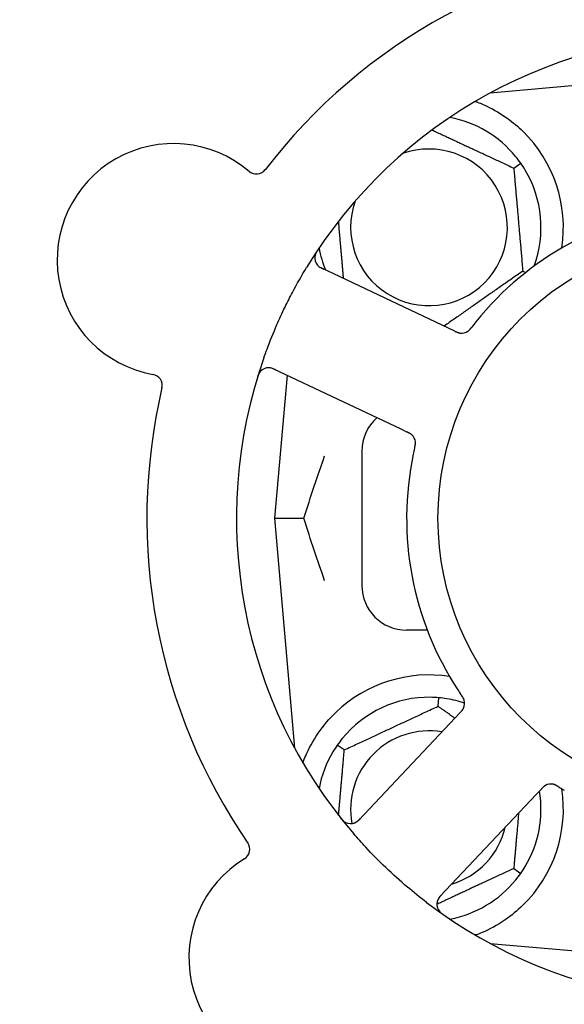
# Model space of a CAD drawing. Header units: inches. Extents: x 24 to 1128, y -69 to 748.
# Tile 17 of 256: x 114.03 to 115.55, y 223.58 to 226.33. Entities that reach past the tile are written whole.
import ezdxf

# ---------------------------------------------------------------- set-up
doc = ezdxf.new("R2010")
doc.units = ezdxf.units.IN
doc.header["$LTSCALE"] = 32
doc.header["$MEASUREMENT"] = 0
doc.layers.add('Dimension (ANSI)', color=7, linetype='Continuous', lineweight=25)
doc.layers.add('Visible (ANSI)', color=7, linetype='Continuous', lineweight=30)
doc.styles.add('Note Text (ANSI)', font='tahoma.ttf')
doc.dimstyles.new('SB Fraction-16 (ANSI)', dxfattribs={"dimscale": 32, "dimtxt": 0.125, "dimasz": 0.098425, "dimexe": 0.125, "dimexo": 0.0625, "dimgap": 0.031496, "dimtad": 0, "dimtih": 1, "dimtoh": 1, "dimdec": 4, "dimrnd": 1e-08, "dimzin": 0, "dimdsep": 46, "dimlunit": 5, "dimtxsty": 'Note Text (ANSI)', "dimcen": 0.09, "dimdle": 0.393701, "dimclrd": 256, "dimclre": 256, "dimclrt": 256, "dimadec": 0, "dimazin": 3, "dimtfac": 0.96, "dimtofl": 0, "dimtmove": 0, "dimatfit": 3, "dimfxl": 1, "dimfrac": 2, "dimtolj": 1, "dimtzin": 12, "dimlwd": -1, "dimlwe": -1, "dimarcsym": 0})

# ---------------------------------------------------------------- blocks, each defined once
blk = doc.blocks.new('*D15')
at = {"layer": 'Defpoints', "color": 0, "transparency": 16777216}
for p in [(162.2904, 468.9837), (60.65, 162.272), (120.1654, 162.272)]:
    blk.add_point(p, dxfattribs=at)
at = {"layer": 'Dimension (ANSI)', "transparency": 16777216}
for p, q in [((160.2904, 468.9837), (56.65, 468.9837)), ((60.65, 465.8341), (60.65, 319.1609)), ((60.65, 165.4216), (60.65, 312.0948)), ((118.1654, 162.272), (56.65, 162.272))]:
    blk.add_line(p, q, dxfattribs=at)
for points in [[(60.125, 465.8341), (61.1749, 465.8341), (60.65, 468.9837)], [(60.125, 165.4216), (61.1749, 165.4216), (60.65, 162.272)]]:
    blk.add_solid(points, dxfattribs=at)
at = {"layer": 'Dimension (ANSI)', "transparency": 16777216, "insert": (48.4472, 318.153), "char_height": 4, "attachment_point": 1, "style": 'Note Text (ANSI)'}
blk.add_mtext('\\A1;306 11/16', dxfattribs=at)

msp = doc.modelspace()

# ---------------------------------------------------------------- linework, layer by layer
at = {"layer": 'Visible (ANSI)'}
for p, q in [((115.98611, 226.18133), (115.34412, 226.12516)), ((115.34736, 226.1269), (115.34736, 226.12544)), ((115.41008, 225.91565), (115.42959, 225.92932)), ((115.22793, 225.46853), (114.87266, 225.63659)), ((115.43524, 225.62808), (115.44366, 225.62415)), ((115.24589, 225.46004), (115.22793, 225.46853)), ((114.73946, 225.35501), (115.09472, 225.18695)), ((114.77731, 225.3371), (114.74236, 224.93758)), ((115.09472, 225.18695), (115.11271, 225.17844)), ((114.98611, 225.12508), (114.98611, 224.75008)), ((114.74236, 224.93758), (114.82383, 224.93758)), ((114.74236, 224.93758), (114.79853, 224.29559)), ((115.16882, 224.62508), (115.11111, 224.62508)), ((115.19877, 224.41265), (115.20084, 224.43639)), ((115.24685, 224.38058), (114.97723, 224.09463)), ((115.26048, 224.39503), (115.24685, 224.38058)), ((114.93714, 224.29065), (114.91762, 224.30432)), ((115.47349, 224.16688), (115.48714, 224.18136)), ((115.20387, 223.88093), (115.47349, 224.16688)), ((115.41008, 223.9595), (115.42959, 223.94583)), ((115.34412, 223.74999), (115.98611, 223.69383)), ((115.34736, 223.74971), (115.34736, 223.74825))]:
    msp.add_line(p, q, dxfattribs=at)
msp.add_circle((115.98611, 224.93758), 0.7875, dxfattribs=at)
for centre, radius, start, end in [((115.98611, 224.93758), 1.6, 94.81714, 142.5497), ((115.98611, 224.93758), 1.35, 88.62287, 148.74397), ((115.17361, 225.75008), 0.3125, 39.15807, 79.28378), ((115.17361, 225.75008), 0.375, 351.21293, 45.72238), ((114.46068, 225.65918), 0.325, 49.56477, 259.80207), ((115.17361, 225.75008), 0.21875, 160.34111, 109.65889), ((114.69174, 225.93034), 0.03125, 229.56477, 322.51231), ((115.17361, 225.75008), 0.3125, 339.72028, 30.84193), ((115.98611, 224.93758), 0.875, 96.19111, 141.17573), ((115.17361, 225.75008), 0.3125, 190.71622, 202.42184), ((114.88602, 225.66484), 0.03125, 146.53135, 244.68342), ((115.26449, 225.48581), 0.03125, 262.67765, 304.13682), ((115.98611, 224.93758), 1.35, 160.62287, 220.74397), ((114.3976, 225.30856), 0.03125, 346.85452, 79.80207), ((114.72609, 225.32676), 0.03125, 64.68342, 162.83549), ((115.98611, 224.93758), 1.6, 166.81714, 214.5497), ((115.11111, 225.12508), 0.125, 131.64189, 180), ((115.10456, 225.14773), 0.03125, 5.46904, 47.46837), ((115.98611, 224.93758), 0.875, 168.19111, 213.17573), ((115.11111, 224.75008), 0.125, 180, 270), ((115.17361, 224.12508), 0.375, 81.21293, 133.75453), ((115.17361, 224.12508), 0.3125, 89.15807, 140.84193), ((115.17361, 224.12508), 0.3125, 71.46237, 80.84193), ((115.24172, 224.42069), 0.03125, 334.67765, 16.13682), ((115.17361, 224.12508), 0.21875, 80.57954, 190.53406), ((115.17361, 224.12508), 0.3125, 149.15807, 169.28378), ((115.17361, 224.12508), 0.375, 314.27762, 8.78707), ((115.17361, 224.12508), 0.3125, 329.15807, 9.35248), ((115.51383, 224.16411), 0.03125, 77.46904, 119.46837), ((114.95449, 224.11607), 0.03125, 218.53135, 316.68342), ((115.17361, 224.12508), 0.21875, 286.71618, 346.65066), ((114.64195, 224.01334), 0.03125, 301.56477, 34.51231), ((114.82843, 223.70979), 0.325, 121.56477, 331.80207), ((115.17361, 224.12508), 0.3125, 280.71622, 320.84193), ((115.22661, 223.8595), 0.03125, 136.68342, 234.83549), ((115.98611, 224.93758), 1.35, 232.62287, 292.74397)]:
    msp.add_arc(centre, radius, start, end, dxfattribs=at)
for points, weights in [([(115.30157, 226.10115), (115.30314, 226.10128), (115.30471, 226.10141)], [0.999914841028, 0.999914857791, 0.999914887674]), ([(115.18203, 226.02199), (115.29267, 225.9704), (115.41008, 225.91565)], [1.07748863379, 1.18694802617, 1.04422863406]), ([(115.41008, 225.91565), (115.42266, 225.77187), (115.43524, 225.62808)], [1.04422863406, 1.20577136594, 1.04422863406]), ([(114.93517, 225.60702), (114.92783, 225.69091), (114.92115, 225.76725)], [1.06521891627, 1.14516515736, 1.11819795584]), ([(115.43524, 225.62808), (115.32357, 225.54989), (115.21567, 225.47433)], [1.04422863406, 1.19550179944, 1.06346205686]), ([(114.93714, 224.29065), (115.06795, 224.35165), (115.19877, 224.41265)], [1.04422863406, 1.20577136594, 1.04422863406]), ([(115.19877, 224.41265), (115.22338, 224.39542), (115.24594, 224.37962)], [1.04422863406, 1.07418802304, 1.09303499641]), ([(114.92115, 224.1079), (114.92862, 224.19327), (114.93714, 224.29065)], [1.11819795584, 1.14843950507, 1.04422863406]), ([(115.42359, 224.11396), (115.41732, 224.04224), (115.41008, 223.9595)], [1.12448377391, 1.13145726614, 1.04422863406]), ([(115.41008, 223.9595), (115.29845, 223.90744), (115.19536, 223.85937)], [1.04422863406, 1.17902301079, 1.08886732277]), ([(115.30471, 223.77374), (115.30314, 223.77387), (115.30157, 223.774)], [0.999914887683, 0.9999148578, 0.999914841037])]:
    msp.add_rational_spline(points, weights, degree=2, dxfattribs=at)
for points, knots in [([(115.30471, 226.10141), (115.31551, 226.09738), (115.32654, 226.09266), (115.35465, 226.07908), (115.37428, 226.06771), (115.40801, 226.04337), (115.42242, 226.03123), (115.43541, 226.01856)], [1.39731378, 1.39731378, 1.39731378, 1.39731378, 1.49356897, 1.49356897, 1.66386875, 1.66386875, 1.79881771, 1.79881771, 1.79881771, 1.79881771]), ([(114.86387, 225.68796), (114.86352, 225.68744), (114.86318, 225.68692), (114.86225, 225.68552), (114.86167, 225.68462), (114.86063, 225.68292), (114.86016, 225.68212), (114.859, 225.68005), (114.85832, 225.67875), (114.85725, 225.67643), (114.85682, 225.67539), (114.85615, 225.67358), (114.8559, 225.67278), (114.85546, 225.67119), (114.85529, 225.6704), (114.85513, 225.66952), (114.8551, 225.66933), (114.85508, 225.66917)], [0, 0, 0, 0, 0.005149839, 0.005149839, 0.013554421, 0.013554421, 0.020527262, 0.020527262, 0.031641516, 0.031641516, 0.041623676, 0.041623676, 0.051235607, 0.051235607, 0.06373445, 0.06373445, 0.067355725, 0.067355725, 0.067355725, 0.067355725]), ([(114.71258, 225.38549), (114.71547, 225.3937), (114.71844, 225.40188), (114.73011, 225.43313), (114.73928, 225.45578), (114.75632, 225.49475), (114.76388, 225.51114), (114.77848, 225.5412), (114.78542, 225.55489), (114.805, 225.59193), (114.81812, 225.61509), (114.83205, 225.63804)], [-0.73117437, -0.73117437, -0.73117437, -0.73117437, -0.66329539, -0.66329539, -0.47009836, -0.47009836, -0.32966499, -0.32966499, -0.20932583, -0.20932583, 0, 0, 0, 0]), ([(114.8607, 225.64653), (114.86088, 225.64629), (114.86111, 225.646), (114.86224, 225.64461), (114.86345, 225.64333), (114.86583, 225.64124), (114.86703, 225.64031), (114.87024, 225.63815), (114.87236, 225.63692), (114.87552, 225.63528), (114.87646, 225.63481), (114.87827, 225.63394), (114.87914, 225.63353), (114.88, 225.63312)], [0.058736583, 0.058736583, 0.058736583, 0.058736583, 0.064782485, 0.064782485, 0.086145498, 0.086145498, 0.103238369, 0.103238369, 0.123434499, 0.123434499, 0.131598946, 0.131598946, 0.138939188, 0.138939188, 0.138939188, 0.138939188]), ([(115.2814, 225.45952), (115.28159, 225.45965), (115.28184, 225.45982), (115.28256, 225.46033), (115.28307, 225.46072), (115.28411, 225.46157), (115.28464, 225.46203), (115.28567, 225.463), (115.28616, 225.46349), (115.28732, 225.4647), (115.28801, 225.46547), (115.289, 225.46662), (115.2893, 225.46697), (115.29036, 225.46825), (115.29113, 225.46923), (115.29212, 225.4705), (115.29237, 225.47082), (115.29272, 225.47128), (115.29283, 225.47142), (115.29294, 225.47156)], [0.044252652, 0.044252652, 0.044252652, 0.044252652, 0.050671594, 0.050671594, 0.061250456, 0.061250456, 0.071050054, 0.071050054, 0.078610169, 0.078610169, 0.087196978, 0.087196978, 0.090753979, 0.090753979, 0.100050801, 0.100050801, 0.10314767, 0.10314767, 0.10451733, 0.10451733, 0.10451733, 0.10451733]), ([(115.28171, 225.45973), (115.28171, 225.45973), (115.28174, 225.45974), (115.28185, 225.45982), (115.28197, 225.4599), (115.28234, 225.46016), (115.28263, 225.46037), (115.28361, 225.46111), (115.28433, 225.46171), (115.2858, 225.46307), (115.28654, 225.46382), (115.28819, 225.46562), (115.28913, 225.46673), (115.29091, 225.46893), (115.29176, 225.47003), (115.2927, 225.47125), (115.29282, 225.47141), (115.29294, 225.47156)], [0.030853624, 0.030853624, 0.030853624, 0.030853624, 0.032941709, 0.032941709, 0.03638518, 0.03638518, 0.042347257, 0.042347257, 0.055267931, 0.055267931, 0.065838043, 0.065838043, 0.077516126, 0.077516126, 0.087897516, 0.087897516, 0.089364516, 0.089364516, 0.089364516, 0.089364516]), ([(115.24589, 225.46004), (115.24637, 225.45981), (115.24685, 225.45958), (115.24778, 225.45914), (115.24824, 225.45893), (115.24927, 225.45845), (115.24984, 225.45819), (115.25188, 225.45729), (115.2532, 225.45675), (115.25531, 225.45599), (115.25624, 225.4557), (115.25795, 225.45527), (115.2587, 225.4551), (115.25995, 225.45489), (115.26051, 225.45481), (115.26084, 225.45477), (115.26088, 225.45476), (115.26088, 225.45476), (115.26088, 225.45476), (115.26088, 225.45476)], [0, 0, 0, 0, 0.004355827, 0.004355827, 0.008687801, 0.008687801, 0.014307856, 0.014307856, 0.029588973, 0.029588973, 0.043844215, 0.043844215, 0.054171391, 0.054171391, 0.061954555, 0.061954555, 0.063871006, 0.063871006, 0.063878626, 0.063878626, 0.063878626, 0.063878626]), ([(115.24593, 225.46002), (115.2462, 225.45989), (115.24646, 225.45976), (115.24794, 225.45907), (115.24919, 225.45848), (115.25183, 225.45734), (115.25324, 225.45677), (115.25579, 225.45589), (115.25697, 225.45555), (115.25917, 225.45503), (115.26025, 225.45485), (115.26116, 225.45474), (115.2613, 225.45472), (115.26141, 225.45471)], [0, 0, 0, 0, 0.002309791, 0.002309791, 0.012623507, 0.012623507, 0.024338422, 0.024338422, 0.035397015, 0.035397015, 0.047442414, 0.047442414, 0.049661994, 0.049661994, 0.049661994, 0.049661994]), ([(114.70322, 225.34805), (114.70303, 225.34784), (114.70279, 225.34757), (114.70202, 225.34664), (114.70146, 225.3459), (114.70029, 225.34416), (114.69963, 225.34307), (114.69862, 225.34112), (114.69831, 225.34049), (114.69758, 225.33889), (114.69715, 225.33788), (114.69629, 225.3357), (114.69586, 225.33452), (114.69524, 225.33266), (114.69501, 225.33196), (114.69458, 225.33057), (114.69437, 225.32989), (114.69416, 225.3292)], [0.051298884, 0.051298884, 0.051298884, 0.051298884, 0.057269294, 0.057269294, 0.069785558, 0.069785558, 0.083632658, 0.083632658, 0.089458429, 0.089458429, 0.097820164, 0.097820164, 0.107290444, 0.107290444, 0.113094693, 0.113094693, 0.118968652, 0.118968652, 0.118968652, 0.118968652]), ([(114.74679, 225.35154), (114.74594, 225.35194), (114.74508, 225.35235), (114.74173, 225.3539), (114.73922, 225.35496), (114.73493, 225.35648), (114.73305, 225.357), (114.72992, 225.35764), (114.72849, 225.35783), (114.72621, 225.35798), (114.72536, 225.35798), (114.72446, 225.35796), (114.72427, 225.35796), (114.7241, 225.35795)], [0, 0, 0, 0, 0.007248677, 0.007248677, 0.028564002, 0.028564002, 0.047482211, 0.047482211, 0.06536174, 0.06536174, 0.076705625, 0.076705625, 0.079955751, 0.079955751, 0.079955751, 0.079955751]), ([(115.12661, 225.16987), (115.12655, 225.16993), (115.12647, 225.17001), (115.12625, 225.17022), (115.12609, 225.17037), (115.12534, 225.17104), (115.12462, 225.17164), (115.12281, 225.173), (115.12162, 225.17379), (115.1191, 225.17527), (115.11776, 225.17598), (115.11581, 225.17696), (115.1152, 225.17726), (115.11427, 225.1777), (115.11396, 225.17785), (115.11335, 225.17814), (115.11305, 225.17828), (115.11275, 225.17842)], [0.038929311, 0.038929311, 0.038929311, 0.038929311, 0.040726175, 0.040726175, 0.043941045, 0.043941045, 0.054249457, 0.054249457, 0.066768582, 0.066768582, 0.078206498, 0.078206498, 0.083402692, 0.083402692, 0.086046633, 0.086046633, 0.088630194, 0.088630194, 0.088630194, 0.088630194]), ([(115.12603, 225.17044), (115.12603, 225.17044), (115.12603, 225.17044), (115.12597, 225.17049), (115.12581, 225.17064), (115.1253, 225.1711), (115.12489, 225.17146), (115.12394, 225.17223), (115.1234, 225.17263), (115.1227, 225.17311), (115.12252, 225.17324), (115.1212, 225.17412), (115.11962, 225.17504), (115.11699, 225.17638), (115.11621, 225.17677), (115.11497, 225.17737), (115.11454, 225.17758), (115.11366, 225.17799), (115.1132, 225.17821), (115.11275, 225.17842)], [0.028019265, 0.028019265, 0.028019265, 0.028019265, 0.028672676, 0.028672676, 0.033062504, 0.033062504, 0.040781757, 0.040781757, 0.051074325, 0.051074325, 0.054504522, 0.054504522, 0.07506277, 0.07506277, 0.083066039, 0.083066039, 0.087153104, 0.087153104, 0.091266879, 0.091266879, 0.091266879, 0.091266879]), ([(115.13361, 225.13475), (115.13368, 225.13504), (115.13375, 225.13533), (115.13393, 225.13612), (115.13404, 225.13662), (115.13439, 225.13817), (115.13461, 225.13924), (115.13504, 225.14148), (115.13524, 225.14266), (115.13556, 225.145), (115.13565, 225.14612), (115.13577, 225.14833), (115.13575, 225.14933), (115.13568, 225.15057), (115.13565, 225.15091), (115.13562, 225.15116)], [0.001596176, 0.001596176, 0.001596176, 0.001596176, 0.003937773, 0.003937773, 0.007842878, 0.007842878, 0.016055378, 0.016055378, 0.025513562, 0.025513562, 0.03719134, 0.03719134, 0.0541939, 0.0541939, 0.061558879, 0.061558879, 0.061558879, 0.061558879]), ([(115.13361, 225.13475), (115.13374, 225.13528), (115.13386, 225.13581), (115.1341, 225.13688), (115.13422, 225.13741), (115.13462, 225.13918), (115.13487, 225.14043), (115.13524, 225.14247), (115.13537, 225.14332), (115.13562, 225.14524), (115.1357, 225.14625), (115.13578, 225.14805), (115.13577, 225.14886), (115.13572, 225.15014), (115.13567, 225.15068), (115.13564, 225.151), (115.13564, 225.15104), (115.13564, 225.15105), (115.13564, 225.15105), (115.13564, 225.15105)], [0, 0, 0, 0, 0.004180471, 0.004180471, 0.008305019, 0.008305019, 0.018114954, 0.018114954, 0.025612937, 0.025612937, 0.036850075, 0.036850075, 0.047489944, 0.047489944, 0.05608938, 0.05608938, 0.05828692, 0.05828692, 0.058652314, 0.058652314, 0.058652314, 0.058652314]), ([(115.1336, 225.13471), (115.1335, 225.13425), (115.13338, 225.13375), (115.13326, 225.13322), (115.13216, 225.12844), (115.13073, 225.12191), (115.12963, 225.11664)], [0.48080563, 0.48080563, 0.48080563, 0.48080563, 0.5329828, 0.5329828, 0.5329828, 1, 1, 1, 1]), ([(115.27194, 224.42865), (115.27188, 224.42887), (115.27179, 224.42916), (115.27153, 224.43), (115.27132, 224.4306), (115.27083, 224.43186), (115.27055, 224.4325), (115.26995, 224.43378), (115.26964, 224.4344), (115.26884, 224.43588), (115.26833, 224.43677), (115.26754, 224.43807), (115.2673, 224.43846), (115.2664, 224.43986), (115.26572, 224.4409), (115.26481, 224.44224), (115.26458, 224.44257), (115.26426, 224.44305), (115.26416, 224.44319), (115.26406, 224.44334)], [0.044252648, 0.044252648, 0.044252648, 0.044252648, 0.050671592, 0.050671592, 0.061250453, 0.061250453, 0.071050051, 0.071050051, 0.078610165, 0.078610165, 0.087196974, 0.087196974, 0.090753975, 0.090753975, 0.100050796, 0.100050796, 0.103147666, 0.103147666, 0.104517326, 0.104517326, 0.104517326, 0.104517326]), ([(115.27184, 224.42901), (115.27184, 224.42901), (115.27183, 224.42904), (115.2718, 224.42917), (115.27176, 224.42931), (115.27163, 224.42974), (115.27152, 224.43008), (115.27111, 224.43124), (115.27077, 224.43211), (115.26992, 224.43393), (115.26945, 224.43486), (115.26824, 224.43699), (115.26748, 224.43823), (115.26594, 224.44059), (115.26515, 224.44174), (115.26428, 224.44302), (115.26417, 224.44318), (115.26406, 224.44334)], [0.030853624, 0.030853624, 0.030853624, 0.030853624, 0.032941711, 0.032941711, 0.036385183, 0.036385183, 0.042347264, 0.042347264, 0.055267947, 0.055267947, 0.065838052, 0.065838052, 0.077516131, 0.077516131, 0.087897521, 0.087897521, 0.089364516, 0.089364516, 0.089364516, 0.089364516]), ([(114.82172, 224.25449), (114.82413, 224.26111), (114.82674, 224.26774), (114.83803, 224.29383), (114.84974, 224.31587), (114.87872, 224.35813), (114.89594, 224.37839), (114.91427, 224.39594)], [1.38940877, 1.38940877, 1.38940877, 1.38940877, 1.45134152, 1.45134152, 1.64787025, 1.64787025, 1.84130789, 1.84130789, 1.84130789, 1.84130789]), ([(115.26048, 224.39504), (115.26084, 224.39542), (115.26121, 224.39581), (115.26191, 224.39656), (115.26226, 224.39693), (115.26303, 224.39776), (115.26345, 224.39822), (115.26494, 224.39988), (115.26587, 224.40098), (115.26724, 224.40274), (115.2678, 224.40354), (115.26874, 224.40503), (115.26913, 224.40569), (115.26972, 224.40682), (115.26997, 224.40733), (115.27011, 224.40763), (115.27013, 224.40767), (115.27013, 224.40767), (115.27013, 224.40767), (115.27013, 224.40767)], [0, 0, 0, 0, 0.004355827, 0.004355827, 0.0086878, 0.0086878, 0.014307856, 0.014307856, 0.029588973, 0.029588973, 0.043844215, 0.043844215, 0.054171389, 0.054171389, 0.061954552, 0.061954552, 0.063871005, 0.063871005, 0.063878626, 0.063878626, 0.063878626, 0.063878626]), ([(115.26051, 224.39507), (115.26071, 224.39528), (115.26092, 224.3955), (115.26204, 224.39669), (115.26298, 224.3977), (115.26488, 224.39985), (115.26585, 224.40102), (115.26748, 224.40317), (115.26817, 224.40418), (115.26935, 224.40612), (115.26985, 224.40709), (115.27024, 224.40792), (115.27029, 224.40804), (115.27034, 224.40815)], [0, 0, 0, 0, 0.002309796, 0.002309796, 0.012623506, 0.012623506, 0.024338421, 0.024338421, 0.035397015, 0.035397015, 0.047442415, 0.047442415, 0.049661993, 0.049661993, 0.049661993, 0.049661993]), ([(115.49958, 224.19193), (115.4995, 224.19189), (115.49941, 224.19184), (115.49915, 224.19169), (115.49895, 224.19158), (115.49808, 224.19108), (115.49728, 224.19059), (115.49543, 224.18928), (115.49431, 224.18839), (115.49212, 224.18645), (115.49104, 224.1854), (115.48951, 224.18385), (115.48903, 224.18335), (115.48832, 224.18261), (115.48809, 224.18236), (115.48762, 224.18187), (115.48739, 224.18163), (115.48717, 224.18139)], [0.038929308, 0.038929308, 0.038929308, 0.038929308, 0.040726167, 0.040726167, 0.043941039, 0.043941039, 0.054249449, 0.054249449, 0.066768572, 0.066768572, 0.07820649, 0.07820649, 0.083402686, 0.083402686, 0.086046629, 0.086046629, 0.08863019, 0.08863019, 0.08863019, 0.08863019]), ([(115.49887, 224.19155), (115.49887, 224.19155), (115.49886, 224.19155), (115.4988, 224.19151), (115.4986, 224.1914), (115.498, 224.19106), (115.49754, 224.19078), (115.49652, 224.19011), (115.49597, 224.18973), (115.49529, 224.18921), (115.49512, 224.18908), (115.49387, 224.18809), (115.49251, 224.18688), (115.49042, 224.18479), (115.48981, 224.18417), (115.48885, 224.18317), (115.48853, 224.18283), (115.48786, 224.18212), (115.48751, 224.18175), (115.48717, 224.18139)], [0.028019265, 0.028019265, 0.028019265, 0.028019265, 0.028672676, 0.028672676, 0.033062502, 0.033062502, 0.040781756, 0.040781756, 0.051074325, 0.051074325, 0.054504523, 0.054504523, 0.075062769, 0.075062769, 0.083066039, 0.083066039, 0.087153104, 0.087153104, 0.091266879, 0.091266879, 0.091266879, 0.091266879]), ([(115.53515, 224.18773), (115.53489, 224.18789), (115.53464, 224.18804), (115.53394, 224.18846), (115.5335, 224.18872), (115.53214, 224.18953), (115.53119, 224.19007), (115.52919, 224.19117), (115.52813, 224.19172), (115.526, 224.19275), (115.52497, 224.19319), (115.5229, 224.19398), (115.52194, 224.19427), (115.52074, 224.19458), (115.52041, 224.19466), (115.52016, 224.19472)], [0.001596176, 0.001596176, 0.001596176, 0.001596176, 0.00393777, 0.00393777, 0.007842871, 0.007842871, 0.016055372, 0.016055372, 0.025513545, 0.025513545, 0.037191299, 0.037191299, 0.054193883, 0.054193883, 0.061558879, 0.061558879, 0.061558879, 0.061558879]), ([(115.53515, 224.18773), (115.53468, 224.18802), (115.53421, 224.1883), (115.53328, 224.18886), (115.53281, 224.18914), (115.53125, 224.19006), (115.53014, 224.19069), (115.52831, 224.19166), (115.52755, 224.19205), (115.52579, 224.19288), (115.52486, 224.19327), (115.52317, 224.1939), (115.5224, 224.19415), (115.52116, 224.19449), (115.52064, 224.19462), (115.52033, 224.19468), (115.52028, 224.19469), (115.52027, 224.1947), (115.52027, 224.1947), (115.52027, 224.1947)], [0, 0, 0, 0, 0.004180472, 0.004180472, 0.008305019, 0.008305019, 0.018114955, 0.018114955, 0.025612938, 0.025612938, 0.036850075, 0.036850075, 0.047489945, 0.047489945, 0.056089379, 0.056089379, 0.05828692, 0.05828692, 0.058652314, 0.058652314, 0.058652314, 0.058652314]), ([(115.53518, 224.18772), (115.53559, 224.18747), (115.53603, 224.18721), (115.5365, 224.18693), (115.5407, 224.18441), (115.54647, 224.18102), (115.55114, 224.17835)], [0.48080563, 0.48080563, 0.48080563, 0.48080563, 0.5329828, 0.5329828, 0.5329828, 1, 1, 1, 1]), ([(114.92566, 224.10215), (114.92605, 224.10165), (114.92643, 224.10116), (114.92748, 224.09985), (114.92816, 224.09902), (114.92946, 224.0975), (114.93007, 224.09681), (114.93167, 224.09507), (114.93271, 224.09402), (114.93458, 224.09229), (114.93544, 224.09155), (114.93696, 224.09036), (114.93763, 224.08988), (114.93902, 224.08896), (114.93971, 224.08856), (114.9405, 224.08814), (114.94067, 224.08805), (114.94081, 224.08797)], [0, 0, 0, 0, 0.005149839, 0.005149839, 0.013554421, 0.013554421, 0.020527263, 0.020527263, 0.031641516, 0.031641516, 0.041623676, 0.041623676, 0.051235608, 0.051235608, 0.063734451, 0.063734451, 0.067355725, 0.067355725, 0.067355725, 0.067355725]), ([(114.96409, 224.08633), (114.96437, 224.08643), (114.96472, 224.08655), (114.96639, 224.0872), (114.96797, 224.08795), (114.9707, 224.08957), (114.97195, 224.09043), (114.975, 224.09281), (114.97683, 224.09445), (114.97936, 224.09695), (114.9801, 224.0977), (114.98149, 224.09915), (114.98215, 224.09985), (114.9828, 224.10054)], [0.058736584, 0.058736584, 0.058736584, 0.058736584, 0.064782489, 0.064782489, 0.086145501, 0.086145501, 0.103238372, 0.103238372, 0.123434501, 0.123434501, 0.131598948, 0.131598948, 0.13893919, 0.13893919, 0.13893919, 0.13893919]), ([(115.16658, 223.86479), (115.14836, 223.87871), (115.13061, 223.893), (115.09274, 223.9251), (115.07254, 223.94327), (115.03363, 223.9805), (115.01511, 223.9993), (114.98567, 224.03099), (114.97438, 224.0436), (114.9633, 224.05646)], [-0.73117336, -0.73117336, -0.73117336, -0.73117336, -0.55242948, -0.55242948, -0.34016147, -0.34016147, -0.13232742, -0.13232742, 0, 0, 0, 0]), ([(115.20943, 223.88683), (115.20879, 223.88615), (115.20813, 223.88546), (115.20563, 223.88275), (115.20384, 223.8807), (115.20107, 223.87708), (115.2, 223.87546), (115.19842, 223.87268), (115.19779, 223.87138), (115.19696, 223.86926), (115.19668, 223.86845), (115.19643, 223.86758), (115.19637, 223.8674), (115.19633, 223.86724)], [0, 0, 0, 0, 0.007248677, 0.007248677, 0.028564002, 0.028564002, 0.04748221, 0.04748221, 0.065361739, 0.065361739, 0.076705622, 0.076705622, 0.079955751, 0.079955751, 0.079955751, 0.079955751]), ([(115.43541, 223.85659), (115.42027, 223.84183), (115.40332, 223.82791), (115.36431, 223.80114), (115.3419, 223.78923), (115.31617, 223.77818), (115.31046, 223.77588), (115.30471, 223.77374)], [0.55181372, 0.55181372, 0.55181372, 0.55181372, 0.71000954, 0.71000954, 0.90366002, 0.90366002, 0.95550669, 0.95550669, 0.95550669, 0.95550669]), ([(115.19929, 223.84432), (115.19943, 223.84407), (115.19962, 223.84376), (115.20026, 223.84274), (115.20079, 223.84198), (115.20209, 223.84033), (115.20291, 223.83937), (115.20446, 223.83781), (115.20496, 223.83732), (115.20626, 223.83612), (115.20709, 223.8354), (115.20889, 223.83391), (115.20989, 223.83314), (115.21146, 223.83197), (115.21206, 223.83154), (115.21324, 223.8307), (115.21383, 223.83029), (115.21442, 223.82988)], [0.051298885, 0.051298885, 0.051298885, 0.051298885, 0.057269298, 0.057269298, 0.069785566, 0.069785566, 0.083632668, 0.083632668, 0.089458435, 0.089458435, 0.09782017, 0.09782017, 0.107290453, 0.107290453, 0.113094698, 0.113094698, 0.118968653, 0.118968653, 0.118968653, 0.118968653])]:
    msp.add_open_spline(points, degree=3, knots=knots, dxfattribs=at)
for points in [[(115.42959, 225.92932), (115.42522, 225.93556), (115.42049, 225.9418), (115.41592, 225.94741)], [(115.44192, 225.91029), (115.43821, 225.91649), (115.43396, 225.92307), (115.42959, 225.92932)], [(115.30442, 225.48614), (115.30067, 225.48149), (115.29595, 225.47547), (115.29293, 225.47155)], [(114.82383, 224.93758), (114.84347, 224.99785), (114.86359, 225.05726), (114.88213, 225.11189)], [(114.88213, 224.76326), (114.86359, 224.81789), (114.84347, 224.8773), (114.82383, 224.93758)], [(115.25374, 224.45877), (115.25701, 224.45376), (115.26128, 224.44742), (115.26406, 224.44334)], [(115.20084, 224.43639), (115.19325, 224.43705), (115.18543, 224.43744), (115.1782, 224.43754)], [(115.22335, 224.43359), (115.21621, 224.43474), (115.20844, 224.43572), (115.20084, 224.43639)], [(114.93129, 224.32241), (114.92673, 224.3168), (114.922, 224.31056), (114.91762, 224.30432)], [(114.91762, 224.30432), (114.91326, 224.29807), (114.90901, 224.29149), (114.9053, 224.28529)], [(115.42959, 223.94583), (115.43396, 223.95208), (115.43821, 223.95866), (115.44192, 223.96487)], [(115.41592, 223.92774), (115.42049, 223.93335), (115.42522, 223.93959), (115.42959, 223.94583)]]:
    msp.add_open_spline(points, degree=3, dxfattribs=at)

# ---------------------------------------------------------------- dimensions: what is measured, and where the dimension line sits
at = {"layer": 'Dimension (ANSI)'}
dim = msp.add_linear_dim(base=(60.64998, 162.27197), p1=(162.29037, 468.98367), p2=(120.16537, 162.27197), angle=270, dimstyle='SB Fraction-16 (ANSI)', override={"dimgap": 0.031496, "dimdec": 4, "dimtol": 0, "dimlim": 0, "dimtp": 0, "dimtm": 0, "dimtdec": 2, "dimatfit": 1}, dxfattribs=at)
dim.commit()
dim.dimension.update_dxf_attribs({"geometry": '*D15', "text_midpoint": (60.64998, 315.62782), "dimtype": 160})

doc.saveas('drawing.dxf')
